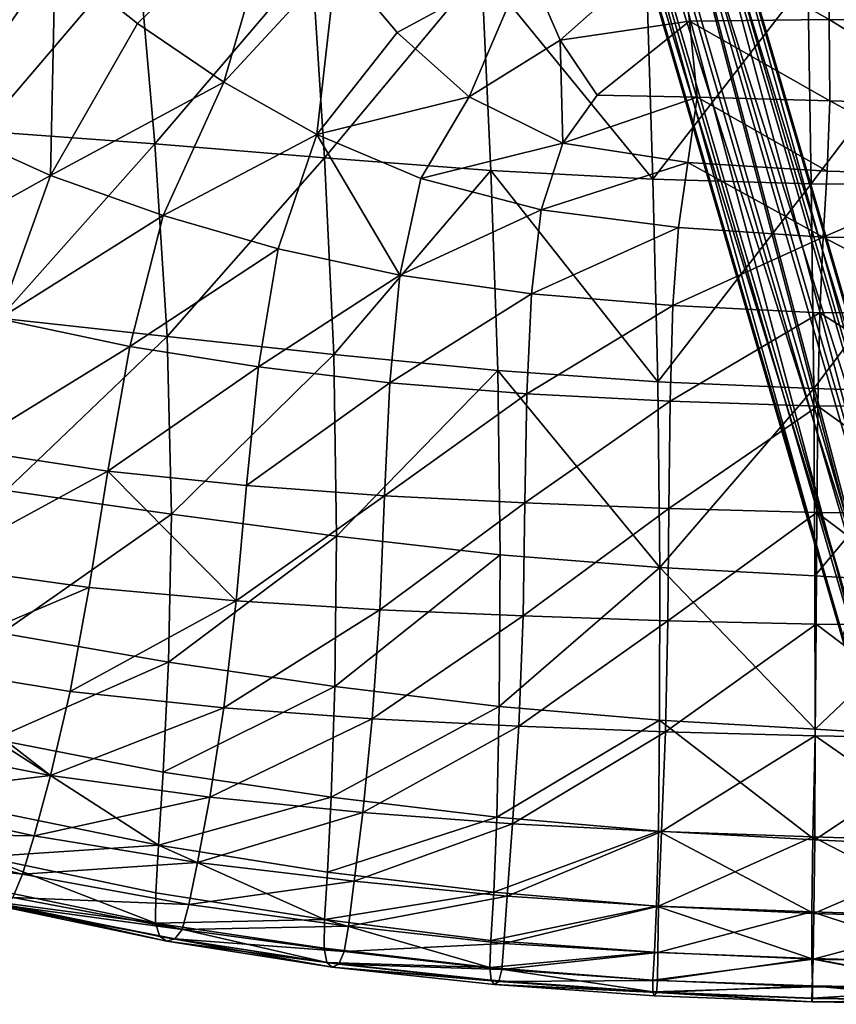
# Model space of a CAD drawing. Header units: inches. Extents: x -113 to 1, y -64 to 1.
# Tile 2 of 256: x -106.19 to -102.07, y -24.73 to -19.78. Entities that reach past the tile are written whole.
import ezdxf

# ---------------------------------------------------------------- set-up
doc = ezdxf.new("R2010")
doc.units = ezdxf.units.IN
doc.header["$MEASUREMENT"] = 0
doc.layers.add('AFUCH-3-BSPT', color=4, linetype='Continuous')
doc.layers.add('AFUCH-3-STUP', color=5, linetype='Continuous')

msp = doc.modelspace()

# ---------------------------------------------------------------- meshes
at = {"layer": 'AFUCH-3-BSPT'}
mesh = msp.add_polyface(dxfattribs=at)
corners = [(-101.6581, -1.5876, 0.8686), (-101.6629, -1.3512, 0.9074), (-101.7781, -1.5876, 0.8202), (-101.5972, -1.5876, 0.3724), (-101.4772, -1.5876, 0.4209), (-101.5972, -21.9693, 0.3724), (-101.7253, -1.5876, 0.3904), (-101.7253, -21.9693, 0.3904), (-101.8273, -1.5876, 0.4701), (-101.8273, -21.9693, 0.4701), (-101.8758, -1.5876, 0.59), (-101.8758, -21.9693, 0.59), (-101.8578, -1.5876, 0.7182), (-101.8578, -21.9693, 0.7182), (-101.7781, -21.9693, 0.8202), (-101.6581, -21.9693, 0.8686), (-101.5299, -1.5876, 0.8506), (-101.5299, -21.9693, 0.8506), (-101.428, -1.5876, 0.771), (-101.428, -21.9693, 0.771), (-101.3795, -1.5876, 0.651), (-101.3795, -21.9693, 0.651), (-101.3975, -1.5876, 0.5228), (-101.3975, -21.9693, 0.5228), (-101.4772, -21.9693, 0.4209), (-101.8055, -0.4486, 2.0694), (-103.024, -5.0845, 13.0186), (-101.6799, -0.4795, 2.0719), (-103.1499, -5.0547, 13.0186), (-101.928, -0.4795, 2.0414), (-103.2759, -5.0974, 13.0186), (-102.0146, -0.564, 1.9953), (-103.3681, -5.2012, 13.0186), (-102.0419, -0.6793, 1.9434), (-103.4018, -5.3384, 13.0186), (-102.0028, -0.7947, 1.8996), (-103.3681, -5.4721, 13.0186), (-101.9077, -0.8791, 1.8758), (-103.2759, -5.5666, 13.0186), (-103.1499, -5.5965, 13.0186), (-101.5848, -0.564, 2.048), (-102.9318, -5.179, 13.0186), (-101.5457, -0.6793, 2.0043), (-102.898, -5.3128, 13.0186), (-101.573, -0.7947, 1.9524), (-102.9318, -5.4499, 13.0186), (-101.6596, -0.8791, 1.9063), (-103.024, -5.5538, 13.0186), (-101.7821, -0.91, 1.8782)]
mesh.append_faces([[corners[k] for k in face] for face in [(25, 26, 27), (29, 28, 25), (31, 30, 29), (37, 36, 35), (26, 40, 27), (38, 34, 36)]], dxfattribs={"vtx0": -1})
mesh.append_faces([[corners[k] for k in face] for face in [(10, 8, 11), (12, 10, 13), (20, 18, 21), (22, 20, 23), (39, 32, 38), (47, 30, 39), (45, 28, 47), (43, 26, 45)]], dxfattribs={"vtx0": -1, "vtx1": -1})
mesh.append_faces([[corners[k] for k in face] for face in [(33, 32, 31), (35, 34, 33), (42, 40, 41), (44, 42, 43)]], dxfattribs={"vtx0": -1, "vtx2": -1})
mesh.append_faces([[corners[k] for k in face] for face in [(0, 1, 2), (3, 4, 5), (6, 3, 7), (8, 6, 9), (2, 12, 14), (0, 2, 15), (16, 0, 17), (18, 16, 19), (4, 22, 24), (28, 26, 25), (30, 28, 29), (32, 30, 31), (34, 32, 33), (36, 34, 35), (38, 36, 37), (41, 40, 26), (43, 42, 41), (45, 44, 43), (47, 46, 45), (39, 48, 47), (41, 26, 43)]], dxfattribs={"vtx1": -1})
mesh.append_faces([[corners[k] for k in face] for face in [(30, 32, 39), (28, 30, 47), (26, 28, 45), (32, 34, 38)]], dxfattribs={"vtx1": -1, "vtx2": -1})
mesh.append_faces([[corners[k] for k in face] for face in [(39, 38, 37), (46, 44, 45), (48, 46, 47), (37, 48, 39)]], dxfattribs={"vtx2": -1})
mesh = msp.add_polyface(dxfattribs=at)
corners = [(-101.5972, -21.9693, 0.3724), (-101.4772, -1.5876, 0.4209), (-101.4772, -21.9693, 0.4209), (-101.7253, -21.9693, 0.3904), (-101.5972, -1.5876, 0.3724), (-101.8273, -21.9693, 0.4701), (-101.7253, -1.5876, 0.3904), (-101.8758, -21.9693, 0.59), (-101.8273, -1.5876, 0.4701), (-101.8578, -21.9693, 0.7182), (-101.8758, -1.5876, 0.59), (-101.7781, -21.9693, 0.8202), (-101.8578, -1.5876, 0.7182), (-101.6581, -21.9693, 0.8686), (-101.7781, -1.5876, 0.8202), (-101.5299, -21.9693, 0.8506), (-101.6581, -1.5876, 0.8686), (-101.428, -21.9693, 0.771), (-101.5299, -1.5876, 0.8506), (-101.3795, -21.9693, 0.651), (-101.428, -1.5876, 0.771), (-101.3975, -21.9693, 0.5228), (-101.3795, -1.5876, 0.651), (-101.3975, -1.5876, 0.5228), (-101.6629, -22.2057, 0.9074), (-101.7831, -22.2164, 0.8607), (-103.1499, -17.9606, 13.0186), (-101.9077, -22.6778, 1.8758), (-103.2759, -17.9905, 13.0186), (-101.7821, -22.6469, 1.8782), (-103.024, -18.0033, 13.0186), (-101.6596, -22.6778, 1.9063), (-102.9318, -18.1072, 13.0186), (-101.573, -22.7622, 1.9524), (-102.898, -18.2443, 13.0186), (-101.5457, -22.8776, 2.0043), (-102.9318, -18.3781, 13.0186), (-101.5848, -22.9929, 2.048), (-103.024, -18.4725, 13.0186), (-101.6799, -23.0774, 2.0719), (-101.8055, -23.1083, 2.0694), (-103.3681, -18.085, 13.0186), (-102.0028, -22.7622, 1.8996), (-103.4018, -18.2187, 13.0186), (-102.0419, -22.8776, 1.9434), (-103.3681, -18.3559, 13.0186), (-102.0146, -22.9929, 1.9952), (-103.2759, -18.4597, 13.0186), (-101.928, -23.0774, 2.0414), (-103.1499, -18.5024, 13.0186)]
mesh.append_faces([[corners[k] for k in face] for face in [(0, 1, 2), (3, 4, 0), (5, 6, 3), (11, 12, 9), (13, 14, 11), (15, 16, 13), (17, 18, 15), (2, 23, 21), (26, 27, 28), (30, 29, 26), (32, 31, 30), (34, 33, 32), (36, 35, 34), (38, 37, 36), (27, 41, 28)]], dxfattribs={"vtx0": -1})
mesh.append_faces([[corners[k] for k in face] for face in [(35, 33, 34), (37, 35, 36), (26, 47, 30), (28, 45, 26), (49, 30, 47), (38, 32, 49)]], dxfattribs={"vtx0": -1, "vtx1": -1})
mesh.append_faces([[corners[k] for k in face] for face in [(7, 8, 5), (9, 10, 7), (19, 20, 17), (21, 22, 19)]], dxfattribs={"vtx0": -1, "vtx2": -1})
mesh.append_faces([[corners[k] for k in face] for face in [(13, 24, 15), (11, 25, 13), (29, 27, 26), (31, 29, 30), (33, 31, 32), (39, 37, 38), (42, 41, 27), (48, 47, 46), (40, 49, 48), (41, 43, 28), (36, 34, 38)]], dxfattribs={"vtx1": -1})
mesh.append_faces([[corners[k] for k in face] for face in [(44, 43, 42), (46, 45, 44), (45, 47, 26), (43, 45, 28), (32, 30, 49), (34, 32, 38)]], dxfattribs={"vtx1": -1, "vtx2": -1})
mesh.append_faces([[corners[k] for k in face] for face in [(40, 39, 38), (43, 41, 42), (45, 43, 44), (47, 45, 46), (49, 47, 48), (38, 49, 40)]], dxfattribs={"vtx2": -1})
at = {"layer": 'AFUCH-3-STUP'}
mesh = msp.add_polyface(dxfattribs=at)
corners = [(-102.1404, -20.8715, 13.1888), (-102.1208, -20.5387, 13.1514), (-101.4154, -20.5583, 13.1465), (-101.4154, -20.8808, 13.176), (-101.4154, -15.0119, 13.135), (-102.1724, -15.0142, 13.1389), (-102.1766, -14.5343, 13.1393), (-101.4154, -15.4917, 13.1346), (-102.1683, -15.4941, 13.1384), (-101.4154, -15.9715, 13.1342), (-102.1635, -15.9739, 13.138), (-101.4154, -16.4512, 13.1338), (-102.1577, -16.4535, 13.1376), (-101.4154, -16.931, 13.1334), (-102.151, -16.9329, 13.1372), (-101.4154, -17.4107, 13.133), (-102.1443, -17.4122, 13.1367), (-101.4154, -17.8905, 13.1326), (-102.1377, -17.8915, 13.1363), (-101.4154, -18.3702, 13.1322), (-102.1311, -18.3707, 13.1359), (-101.4154, -18.8497, 13.1318), (-102.1245, -18.8493, 13.1354), (-101.4154, -19.3263, 13.1314), (-102.1175, -19.3228, 13.135), (-101.4154, -19.7868, 13.131), (-102.1095, -19.7763, 13.1346), (-101.4154, -20.2031, 13.1354), (-102.1061, -20.185, 13.1362), (-102.2007, -20.6037, 17.1097), (-101.4154, -20.609, 17.1168), (-101.4154, -19.5649, 17.2254), (-102.218, -19.5683, 17.215), (-101.4154, -18.5636, 17.3057), (-102.2355, -18.5692, 17.2963), (-101.4154, -17.6086, 17.3626), (-102.2525, -17.6143, 17.3545), (-101.4154, -16.6983, 17.3994), (-102.268, -16.7029, 17.3913), (-101.4154, -15.829, 17.42), (-102.2801, -15.8316, 17.4118), (-101.4154, -14.9938, 17.4397), (-102.2893, -14.9964, 17.4294), (-101.4154, -14.1942, 17.4369)]
mesh.append_faces([[corners[k] for k in face] for face in [(2, 3, 0), (4, 5, 6), (5, 4, 7), (7, 8, 5), (8, 7, 9), (9, 10, 8), (10, 9, 11), (11, 12, 10), (12, 11, 13), (13, 14, 12), (14, 13, 15), (15, 16, 14), (16, 15, 17), (17, 18, 16), (18, 17, 19), (19, 20, 18), (20, 19, 21), (21, 22, 20), (22, 21, 23), (23, 24, 22), (24, 23, 25), (25, 26, 24), (26, 25, 27), (27, 28, 26), (28, 27, 2), (29, 30, 31), (31, 32, 29), (32, 31, 33), (33, 34, 32), (34, 33, 35), (35, 36, 34), (36, 35, 37), (37, 38, 36), (38, 37, 39), (39, 40, 38), (40, 39, 41), (41, 42, 40), (42, 41, 43)]], dxfattribs={"vtx0": -1, "vtx1": -1, "vtx2": -1})
mesh.append_faces([[corners[k] for k in face] for face in [(0, 1, 2)]], dxfattribs={"vtx0": -1, "vtx2": -1})
mesh.append_faces([[corners[k] for k in face] for face in [(2, 1, 28)]], dxfattribs={"vtx1": -1, "vtx2": -1})
mesh = msp.add_polyface(dxfattribs=at)
corners = [(-102.9904, -17.9359, 13.1406), (-102.9518, -18.4098, 13.14), (-103.9102, -18.6117, 13.1416), (-102.1311, -18.3707, 13.1359), (-102.1245, -18.8493, 13.1354), (-102.9114, -18.882, 13.1394), (-103.7797, -19.0575, 13.1417), (-102.1175, -19.3228, 13.135), (-102.8664, -19.3467, 13.1388), (-103.6343, -19.4887, 13.1418), (-102.8141, -19.7847, 13.1382), (-103.4645, -19.879, 13.1414), (-102.1095, -19.7763, 13.1346), (-102.7749, -20.1671, 13.1377), (-103.2788, -20.1566, 13.1403), (-102.1061, -20.185, 13.1362), (-102.8216, -20.4951, 13.1547), (-103.451, -20.3985, 13.1527), (-102.1208, -20.5387, 13.1514), (-102.8692, -20.8226, 13.1983), (-103.5603, -20.7336, 13.2051), (-102.1404, -20.8715, 13.1888), (-103.6097, -21.1562, 13.3175), (-104.1673, -20.5753, 13.211), (-103.9235, -20.1646, 13.144), (-103.9101, -18.5382, 17.2733), (-103.8617, -19.5215, 17.1978), (-103.0308, -19.5526, 17.2064), (-103.0642, -18.5591, 17.2857), (-102.9735, -21.5993, 16.9642), (-102.9982, -20.5796, 17.1014), (-103.8145, -20.5357, 17.0939), (-102.2007, -20.6037, 17.1097), (-102.218, -19.5683, 17.215), (-102.2355, -18.5692, 17.2963)]
mesh.append_faces([[corners[k] for k in face] for face in [(0, 1, 2), (1, 3, 4), (4, 5, 1), (1, 5, 6), (6, 2, 1), (5, 4, 7), (7, 8, 5), (5, 8, 9), (9, 6, 5), (8, 10, 11), (11, 9, 8), (8, 7, 12), (12, 10, 8), (10, 13, 14), (14, 11, 10), (10, 12, 15), (15, 13, 10), (13, 16, 17), (17, 14, 13), (13, 15, 18), (16, 19, 20), (20, 17, 16), (21, 19, 16), (22, 20, 19), (17, 20, 23), (23, 24, 17), (17, 24, 11), (11, 14, 17), (9, 11, 24), (25, 26, 27), (27, 28, 25), (29, 30, 31), (30, 32, 33), (33, 27, 30), (30, 27, 26), (26, 31, 30), (27, 33, 34), (34, 28, 27)]], dxfattribs={"vtx0": -1, "vtx1": -1, "vtx2": -1})
mesh.append_faces([[corners[k] for k in face] for face in [(18, 16, 13), (16, 18, 21)]], dxfattribs={"vtx1": -1, "vtx2": -1})
mesh = msp.add_polyface(dxfattribs=at)
corners = [(-104.273, -21.062, 13.3338), (-104.1673, -20.5753, 13.211), (-103.5603, -20.7336, 13.2051), (-104.8864, -20.9297, 13.3578), (-104.6913, -20.354, 13.2204), (-103.9235, -20.1646, 13.144), (-104.286, -19.8401, 13.1436), (-103.6343, -19.4887, 13.1418), (-105.4652, -20.7622, 13.3998), (-105.1588, -20.0914, 13.2412), (-104.5916, -19.4761, 13.1443), (-105.5941, -19.7962, 13.2684), (-104.867, -19.0896, 13.1455), (-106.0321, -20.5602, 13.4455), (-106.2932, -21.2821, 13.6053), (-106.9702, -21.0808, 13.6608), (-106.5931, -20.3072, 13.4787), (-106.0091, -19.4648, 13.2893), (-107.125, -19.9782, 13.5021), (-106.3966, -19.0884, 13.302), (-107.6283, -20.7775, 13.6942), (-107.1352, -21.2113, 16.8595), (-106.2887, -21.2799, 16.9049), (-106.3772, -20.3372, 17.0239), (-107.258, -20.3111, 16.9675), (-106.489, -19.3787, 17.116), (-107.3999, -19.3822, 17.0568), (-105.5077, -20.4007, 17.0589), (-105.5932, -19.42, 17.1527), (-104.6524, -20.4722, 17.0771), (-105.444, -21.3713, 16.9339), (-104.7165, -19.4742, 17.1763), (-103.8145, -20.5357, 17.0939), (-104.6058, -21.4622, 16.9437), (-103.8617, -19.5215, 17.1978), (-103.7797, -19.0575, 13.1417), (-107.606, -19.5627, 13.5117)]
mesh.append_faces([[corners[k] for k in face] for face in [(0, 1, 2), (0, 3, 4), (4, 1, 0), (5, 6, 7), (5, 1, 4), (4, 6, 5), (4, 3, 8), (8, 9, 4), (4, 9, 10), (10, 6, 4), (9, 11, 12), (12, 10, 9), (9, 8, 13), (13, 11, 9), (14, 13, 8), (15, 16, 13), (13, 16, 17), (17, 11, 13), (16, 18, 19), (19, 17, 16), (16, 15, 20), (20, 18, 16), (21, 22, 23), (23, 24, 21), (24, 23, 25), (25, 26, 24), (27, 23, 22), (23, 27, 28), (28, 25, 23), (29, 27, 30), (27, 29, 31), (31, 28, 27), (32, 29, 33), (29, 32, 34), (34, 31, 29), (7, 6, 10), (10, 35, 7), (35, 10, 12), (12, 11, 17), (19, 18, 36)]], dxfattribs={"vtx0": -1, "vtx1": -1, "vtx2": -1})
mesh = msp.add_polyface(dxfattribs=at)
corners = [(-105.9336, -23.1593, 14.0517), (-105.8377, -22.6362, 13.8776), (-105.0977, -22.7032, 13.841), (-106.0317, -23.5816, 14.227), (-105.16, -23.2405, 14.0217), (-106.8816, -23.4182, 14.2556), (-106.754, -23.0236, 14.1007), (-106.9868, -23.6962, 14.4136), (-105.4652, -20.7622, 13.3998), (-105.6331, -21.4211, 13.5496), (-106.2932, -21.2821, 13.6053), (-106.0321, -20.5602, 13.4455), (-106.9702, -21.0808, 13.6608), (-105.7441, -22.049, 13.711), (-106.4738, -21.9387, 13.7631), (-107.2406, -21.7572, 13.8179), (-108.0008, -21.4503, 13.8598), (-106.62, -22.5258, 13.9248), (-107.4531, -22.3347, 13.9746), (-107.6338, -22.8032, 14.1357), (-107.7898, -23.1618, 14.2815), (-107.9146, -23.4084, 14.4296), (-107.8556, -21.9227, 16.694), (-107.0811, -22.0275, 16.7394), (-107.1352, -21.2113, 16.8595), (-107.1163, -22.6931, 16.6102), (-106.2777, -22.8649, 16.6332), (-106.2562, -22.1465, 16.772), (-107.1813, -23.1865, 16.4949), (-106.3183, -23.3996, 16.509), (-106.2887, -21.2799, 16.9049), (-105.4642, -23.5646, 16.5104), (-105.4379, -23.0116, 16.6435), (-107.2326, -23.5277, 16.3841), (-106.351, -23.757, 16.3794), (-105.4234, -22.2665, 16.7897), (-105.444, -21.3713, 16.9339), (-105.5077, -20.4007, 17.0589)]
mesh.append_faces([[corners[k] for k in face] for face in [(0, 1, 2), (3, 0, 4), (3, 5, 6), (6, 0, 3), (7, 5, 3), (8, 9, 10), (11, 10, 12), (9, 13, 14), (14, 10, 9), (10, 14, 15), (15, 12, 10), (12, 15, 16), (13, 1, 17), (17, 14, 13), (14, 17, 18), (18, 15, 14), (1, 0, 6), (6, 17, 1), (17, 6, 19), (19, 18, 17), (6, 5, 20), (20, 19, 6), (22, 23, 24), (25, 23, 22), (25, 26, 27), (27, 23, 25), (25, 28, 29), (29, 26, 25), (23, 27, 30), (30, 24, 23), (29, 31, 32), (32, 26, 29), (29, 28, 33), (26, 32, 35), (35, 27, 26), (27, 35, 36), (36, 30, 27), (30, 36, 37)]], dxfattribs={"vtx0": -1, "vtx1": -1, "vtx2": -1})
mesh.append_faces([[corners[k] for k in face] for face in [(5, 7, 21)]], dxfattribs={"vtx0": -1, "vtx2": -1})
mesh.append_faces([[corners[k] for k in face] for face in [(33, 34, 29)]], dxfattribs={"vtx1": -1, "vtx2": -1})
mesh = msp.add_polyface(dxfattribs=at)
corners = [(-104.3223, -21.6051, 13.4743), (-104.273, -21.062, 13.3338), (-103.6097, -21.1562, 13.3175), (-104.984, -21.5248, 13.5089), (-104.8864, -20.9297, 13.3578), (-103.6326, -21.6609, 13.4571), (-103.6424, -22.2099, 13.6227), (-104.3492, -22.174, 13.6379), (-105.0452, -22.1222, 13.669), (-103.6521, -22.778, 13.794), (-104.374, -22.7481, 13.8092), (-105.0977, -22.7032, 13.841), (-103.6735, -23.3332, 13.9792), (-104.4113, -23.2961, 13.9938), (-105.16, -23.2405, 14.0217), (-105.9336, -23.1593, 14.0517), (-105.8377, -22.6362, 13.8776), (-105.7441, -22.049, 13.711), (-104.4598, -23.7684, 14.1808), (-105.2305, -23.6903, 14.2025), (-106.0317, -23.5816, 14.227), (-105.6331, -21.4211, 13.5496), (-105.4652, -20.7622, 13.3998), (-105.4642, -23.5646, 16.5104), (-104.6183, -23.6912, 16.5018), (-104.6007, -23.1341, 16.6458), (-105.4379, -23.0116, 16.6435), (-104.5915, -22.3766, 16.7997), (-105.4234, -22.2665, 16.7897), (-104.6058, -21.4622, 16.9437), (-105.444, -21.3713, 16.9339), (-104.6524, -20.4722, 17.0771), (-103.7843, -23.7924, 16.4991), (-103.7727, -23.2346, 16.6529), (-103.768, -22.4708, 16.8089), (-103.7798, -21.5427, 16.9579), (-103.8145, -20.5357, 17.0939)]
mesh.append_faces([[corners[k] for k in face] for face in [(0, 1, 2), (1, 0, 3), (3, 4, 1), (5, 6, 7), (7, 0, 5), (0, 7, 8), (8, 3, 0), (6, 9, 10), (10, 7, 6), (7, 10, 11), (11, 8, 7), (9, 12, 13), (13, 10, 9), (10, 13, 14), (14, 11, 10), (11, 14, 15), (11, 16, 17), (17, 8, 11), (18, 13, 12), (13, 18, 19), (19, 14, 13), (14, 19, 20), (4, 3, 21), (21, 22, 4), (3, 8, 17), (17, 21, 3), (23, 24, 25), (25, 26, 23), (26, 25, 27), (27, 28, 26), (28, 27, 29), (29, 30, 28), (30, 29, 31), (24, 32, 33), (33, 25, 24), (25, 33, 34), (34, 27, 25), (27, 34, 35), (35, 29, 27), (29, 35, 36)]], dxfattribs={"vtx0": -1, "vtx1": -1, "vtx2": -1})
mesh = msp.add_polyface(dxfattribs=at)
corners = [(-102.1404, -20.8715, 13.1888), (-102.1565, -21.2518, 13.2933), (-102.8971, -21.2161, 13.3032), (-102.8692, -20.8226, 13.1983), (-103.6097, -21.1562, 13.3175), (-102.167, -21.7224, 13.4363), (-102.9118, -21.6973, 13.4479), (-103.6326, -21.6609, 13.4571), (-102.1721, -22.2573, 13.6037), (-102.9181, -22.237, 13.6107), (-102.1749, -22.8194, 13.7848), (-102.9224, -22.8024, 13.7825), (-102.1811, -23.3816, 13.9661), (-102.9346, -23.3621, 13.967), (-102.1916, -23.8905, 14.1478), (-102.9544, -23.8637, 14.1535), (-103.5603, -20.7336, 13.2051), (-104.273, -21.062, 13.3338), (-104.3223, -21.6051, 13.4743), (-103.6424, -22.2099, 13.6227), (-103.6521, -22.778, 13.794), (-103.6735, -23.3332, 13.9792), (-103.7055, -23.8261, 14.1619), (-102.9635, -22.535, 16.8064), (-102.9735, -21.5993, 16.9642), (-103.7798, -21.5427, 16.9579), (-103.768, -22.4708, 16.8089), (-102.1814, -22.5772, 16.8042), (-102.1874, -21.6331, 16.9661), (-102.9641, -23.3042, 16.6478), (-102.1806, -23.3483, 16.6431), (-103.7727, -23.2346, 16.6529), (-102.2007, -20.6037, 17.1097), (-102.9982, -20.5796, 17.1014), (-103.8145, -20.5357, 17.0939), (-102.1827, -23.9059, 16.4932), (-102.9705, -23.8619, 16.4925), (-103.7843, -23.7924, 16.4991)]
mesh.append_faces([[corners[k] for k in face] for face in [(2, 3, 0), (1, 5, 6), (2, 6, 7), (5, 8, 9), (9, 6, 5), (8, 10, 11), (11, 9, 8), (10, 12, 13), (13, 11, 10), (12, 14, 15), (15, 13, 12), (16, 4, 17), (4, 7, 18), (6, 9, 19), (19, 7, 6), (9, 11, 20), (20, 19, 9), (11, 13, 21), (21, 20, 11), (13, 15, 22), (22, 21, 13), (23, 24, 25), (25, 26, 23), (23, 27, 28), (28, 24, 23), (23, 29, 30), (30, 27, 23), (23, 26, 31), (31, 29, 23), (24, 28, 32), (32, 33, 24), (34, 25, 24), (35, 30, 29), (29, 36, 35), (37, 36, 29), (29, 31, 37)]], dxfattribs={"vtx0": -1, "vtx1": -1, "vtx2": -1})
mesh.append_faces([[corners[k] for k in face] for face in [(0, 1, 2), (3, 2, 4), (6, 2, 1), (7, 4, 2)]], dxfattribs={"vtx0": -1, "vtx2": -1})
mesh = msp.add_polyface(dxfattribs=at)
corners = [(-102.1404, -20.8715, 13.1888), (-101.4154, -20.8808, 13.176), (-101.4154, -21.2506, 13.2762), (-102.1565, -21.2518, 13.2933), (-101.4154, -21.7214, 13.4279), (-102.167, -21.7224, 13.4363), (-101.4154, -22.2611, 13.6018), (-102.1721, -22.2573, 13.6037), (-101.4154, -22.8262, 13.7839), (-102.1749, -22.8194, 13.7848), (-101.4154, -23.3958, 13.9674), (-102.1811, -23.3816, 13.9661), (-101.4154, -23.9163, 14.1531), (-102.1916, -23.8905, 14.1478), (-101.4154, -24.2931, 14.3437), (-102.198, -24.2681, 14.3408), (-101.4154, -24.5227, 14.538), (-102.1968, -24.5036, 14.5448), (-101.4154, -24.6537, 14.7741), (-102.1939, -24.6414, 14.7831), (-101.4154, -24.7148, 15.0677), (-102.1942, -24.7044, 15.078), (-102.1914, -24.506, 16.1893), (-101.4154, -24.5232, 16.1887), (-101.4154, -24.3004, 16.3426), (-102.1866, -24.2764, 16.3505), (-102.1959, -24.6459, 15.9882), (-101.4154, -24.6566, 15.9895), (-101.4154, -23.9436, 16.4866), (-102.1827, -23.9059, 16.4932), (-101.4154, -23.395, 16.6375), (-102.1806, -23.3483, 16.6431), (-101.4154, -22.622, 16.8015), (-102.1814, -22.5772, 16.8042), (-101.4154, -21.6588, 16.9691), (-102.1874, -21.6331, 16.9661), (-101.4154, -20.609, 17.1168), (-102.2007, -20.6037, 17.1097), (-102.1972, -24.7218, 15.4073), (-101.4154, -24.734, 15.4029), (-101.4154, -24.7124, 15.7261), (-102.1981, -24.7023, 15.7236)]
mesh.append_faces([[corners[k] for k in face] for face in [(0, 1, 2), (4, 5, 3), (5, 4, 6), (6, 7, 5), (7, 6, 8), (8, 9, 7), (9, 8, 10), (10, 11, 9), (11, 10, 12), (12, 13, 11), (13, 12, 14), (20, 21, 19), (28, 29, 25), (29, 28, 30), (30, 31, 29), (31, 30, 32), (32, 33, 31), (33, 32, 34), (34, 35, 33), (35, 34, 36), (36, 37, 35), (38, 21, 20), (20, 39, 38), (38, 39, 40), (40, 41, 38), (41, 40, 27)]], dxfattribs={"vtx0": -1, "vtx1": -1, "vtx2": -1})
mesh.append_faces([[corners[k] for k in face] for face in [(22, 26, 27), (27, 23, 22)]], dxfattribs={"vtx0": -1, "vtx2": -1})
mesh.append_faces([[corners[k] for k in face] for face in [(2, 3, 0), (3, 2, 4), (14, 15, 13), (15, 14, 16), (16, 17, 15), (17, 16, 18), (18, 19, 17), (19, 18, 20), (22, 23, 24), (24, 25, 22), (25, 24, 28), (27, 26, 41)]], dxfattribs={"vtx1": -1, "vtx2": -1})
mesh = msp.add_polyface(dxfattribs=at)
corners = [(-103.6735, -23.3332, 13.9792), (-103.7055, -23.8261, 14.1619), (-104.4598, -23.7684, 14.1808), (-103.7328, -24.1897, 14.3536), (-104.502, -24.1138, 14.3698), (-105.2912, -24.0192, 14.3794), (-105.2305, -23.6903, 14.2025), (-103.7489, -24.4277, 14.554), (-104.5314, -24.3413, 14.5641), (-105.335, -24.2323, 14.5708), (-103.7591, -24.5594, 14.8005), (-104.5531, -24.468, 14.8081), (-105.37, -24.3567, 14.8127), (-103.7747, -24.6188, 15.0989), (-104.5804, -24.5326, 15.1072), (-105.4066, -24.4045, 15.1167), (-103.7959, -24.6339, 15.4319), (-104.6128, -24.5474, 15.4423), (-105.4471, -24.4157, 15.4537), (-104.6397, -24.5236, 15.7621), (-105.4819, -24.3934, 15.7737), (-103.813, -24.6124, 15.7492), (-105.488, -23.9333, 16.3761), (-104.6376, -24.0686, 16.3725), (-104.6183, -23.6912, 16.5018), (-105.4642, -23.5646, 16.5104), (-105.5026, -24.1735, 16.2318), (-104.652, -24.3072, 16.2212), (-103.8135, -24.4129, 16.2143), (-103.7995, -24.1698, 16.3686), (-104.6543, -24.451, 16.0235), (-103.8193, -24.5485, 16.0109), (-105.5029, -24.3251, 16.0331), (-103.7843, -23.7924, 16.4991)]
mesh.append_faces([[corners[k] for k in face] for face in [(0, 1, 2), (4, 2, 1), (5, 6, 2), (10, 13, 14), (11, 14, 15), (13, 16, 17), (17, 14, 13), (14, 17, 18), (18, 15, 14), (17, 19, 20), (20, 18, 17), (17, 16, 21), (21, 19, 17), (24, 25, 22), (33, 24, 23), (19, 21, 31), (32, 20, 19)]], dxfattribs={"vtx0": -1, "vtx1": -1, "vtx2": -1})
mesh.append_faces([[corners[k] for k in face] for face in [(1, 3, 4), (2, 4, 5), (3, 7, 8), (8, 4, 3), (4, 8, 9), (9, 5, 4), (7, 10, 11), (11, 8, 7), (8, 11, 12), (12, 9, 8), (14, 11, 10), (15, 12, 11), (22, 26, 27), (27, 23, 22), (27, 30, 31), (31, 28, 27), (19, 30, 32)]], dxfattribs={"vtx0": -1, "vtx2": -1})
mesh.append_faces([[corners[k] for k in face] for face in [(22, 23, 24), (27, 28, 29), (29, 23, 27), (32, 30, 27), (23, 29, 33), (31, 30, 19)]], dxfattribs={"vtx1": -1, "vtx2": -1})
mesh = msp.add_polyface(dxfattribs=at)
corners = [(-105.2305, -23.6903, 14.2025), (-105.2912, -24.0192, 14.3794), (-106.1142, -23.8857, 14.3966), (-106.0317, -23.5816, 14.227), (-106.9868, -23.6962, 14.4136), (-105.335, -24.2323, 14.5708), (-106.1743, -24.0786, 14.5859), (-107.0654, -23.8707, 14.5968), (-105.37, -24.3567, 14.8127), (-106.2225, -24.1961, 14.8208), (-107.1262, -23.9751, 14.8276), (-105.4066, -24.4045, 15.1167), (-106.2669, -24.2341, 15.1248), (-107.1749, -24.0025, 15.1316), (-108.01, -23.5669, 14.6034), (-105.4471, -24.4157, 15.4537), (-106.3116, -24.2349, 15.4633), (-107.2211, -24.0002, 15.4699), (-105.4819, -24.3934, 15.7737), (-106.3496, -24.2125, 15.7829), (-107.2578, -23.975, 15.7935), (-106.3712, -24.146, 16.0463), (-107.2744, -23.9074, 16.0595), (-105.5029, -24.3251, 16.0331), (-106.3689, -23.9913, 16.2397), (-107.2612, -23.7506, 16.2452), (-106.3183, -23.3996, 16.509), (-106.351, -23.757, 16.3794), (-105.488, -23.9333, 16.3761), (-105.4642, -23.5646, 16.5104), (-105.5026, -24.1735, 16.2318), (-104.652, -24.3072, 16.2212), (-107.2326, -23.5277, 16.3841)]
mesh.append_faces([[corners[k] for k in face] for face in [(2, 3, 0), (8, 11, 12), (9, 12, 13), (11, 15, 16), (16, 12, 11), (12, 16, 17), (17, 13, 12), (15, 18, 19), (19, 16, 15), (16, 19, 20), (20, 17, 16), (22, 20, 19), (19, 18, 23), (28, 29, 26)]], dxfattribs={"vtx0": -1, "vtx1": -1, "vtx2": -1})
mesh.append_faces([[corners[k] for k in face] for face in [(0, 1, 2), (3, 2, 4), (1, 5, 6), (6, 2, 1), (2, 6, 7), (7, 4, 2), (5, 8, 9), (9, 6, 5), (6, 9, 10), (10, 7, 6), (12, 9, 8), (13, 10, 9), (19, 21, 22), (4, 7, 14), (26, 27, 28), (23, 30, 24), (24, 21, 23), (24, 27, 32), (32, 25, 24)]], dxfattribs={"vtx0": -1, "vtx2": -1})
mesh.append_faces([[corners[k] for k in face] for face in [(14, 7, 10), (23, 21, 19), (22, 21, 24), (24, 25, 22), (28, 27, 24), (24, 30, 28), (31, 30, 23)]], dxfattribs={"vtx1": -1, "vtx2": -1})
mesh = msp.add_polyface(dxfattribs=at)
corners = [(-102.1916, -23.8905, 14.1478), (-102.198, -24.2681, 14.3408), (-102.9692, -24.2392, 14.3454), (-102.9544, -23.8637, 14.1535), (-103.7328, -24.1897, 14.3536), (-103.7055, -23.8261, 14.1619), (-102.1968, -24.5036, 14.5448), (-102.973, -24.473, 14.553), (-103.7489, -24.4277, 14.554), (-102.1939, -24.6414, 14.7831), (-102.9743, -24.6137, 14.7919), (-103.7591, -24.5594, 14.8005), (-102.1942, -24.7044, 15.078), (-102.9806, -24.6749, 15.0898), (-103.7747, -24.6188, 15.0989), (-102.1972, -24.7218, 15.4073), (-102.9911, -24.6916, 15.4197), (-103.7959, -24.6339, 15.4319), (-102.1914, -24.506, 16.1893), (-102.1866, -24.2764, 16.3505), (-102.9801, -24.2392, 16.3605), (-102.9903, -24.4711, 16.1991), (-102.9977, -24.6117, 15.9985), (-102.1959, -24.6459, 15.9882), (-102.1827, -23.9059, 16.4932), (-102.9705, -23.8619, 16.4925), (-103.8193, -24.5485, 16.0109), (-103.8135, -24.4129, 16.2143), (-103.813, -24.6124, 15.7492), (-102.998, -24.6709, 15.7358), (-103.7995, -24.1698, 16.3686), (-103.7843, -23.7924, 16.4991), (-102.1981, -24.7023, 15.7236)]
mesh.append_faces([[corners[k] for k in face] for face in [(2, 3, 0), (4, 5, 3), (9, 12, 13), (10, 13, 14), (13, 12, 15), (15, 16, 13), (13, 16, 17), (17, 14, 13), (19, 24, 25), (26, 28, 29), (25, 31, 30), (29, 32, 23), (29, 16, 15), (15, 32, 29), (29, 28, 17), (17, 16, 29)]], dxfattribs={"vtx0": -1, "vtx1": -1, "vtx2": -1})
mesh.append_faces([[corners[k] for k in face] for face in [(0, 1, 2), (3, 2, 4), (1, 6, 7), (7, 2, 1), (2, 7, 8), (8, 4, 2), (6, 9, 10), (10, 7, 6), (7, 10, 11), (11, 8, 7), (13, 10, 9), (14, 11, 10), (18, 19, 20), (20, 21, 18), (25, 20, 19), (29, 22, 26)]], dxfattribs={"vtx0": -1, "vtx2": -1})
mesh.append_faces([[corners[k] for k in face] for face in [(18, 21, 22), (22, 23, 18), (26, 22, 21), (21, 27, 26), (27, 21, 20), (20, 30, 27), (30, 20, 25), (23, 22, 29)]], dxfattribs={"vtx1": -1, "vtx2": -1})

doc.saveas('drawing.dxf')
